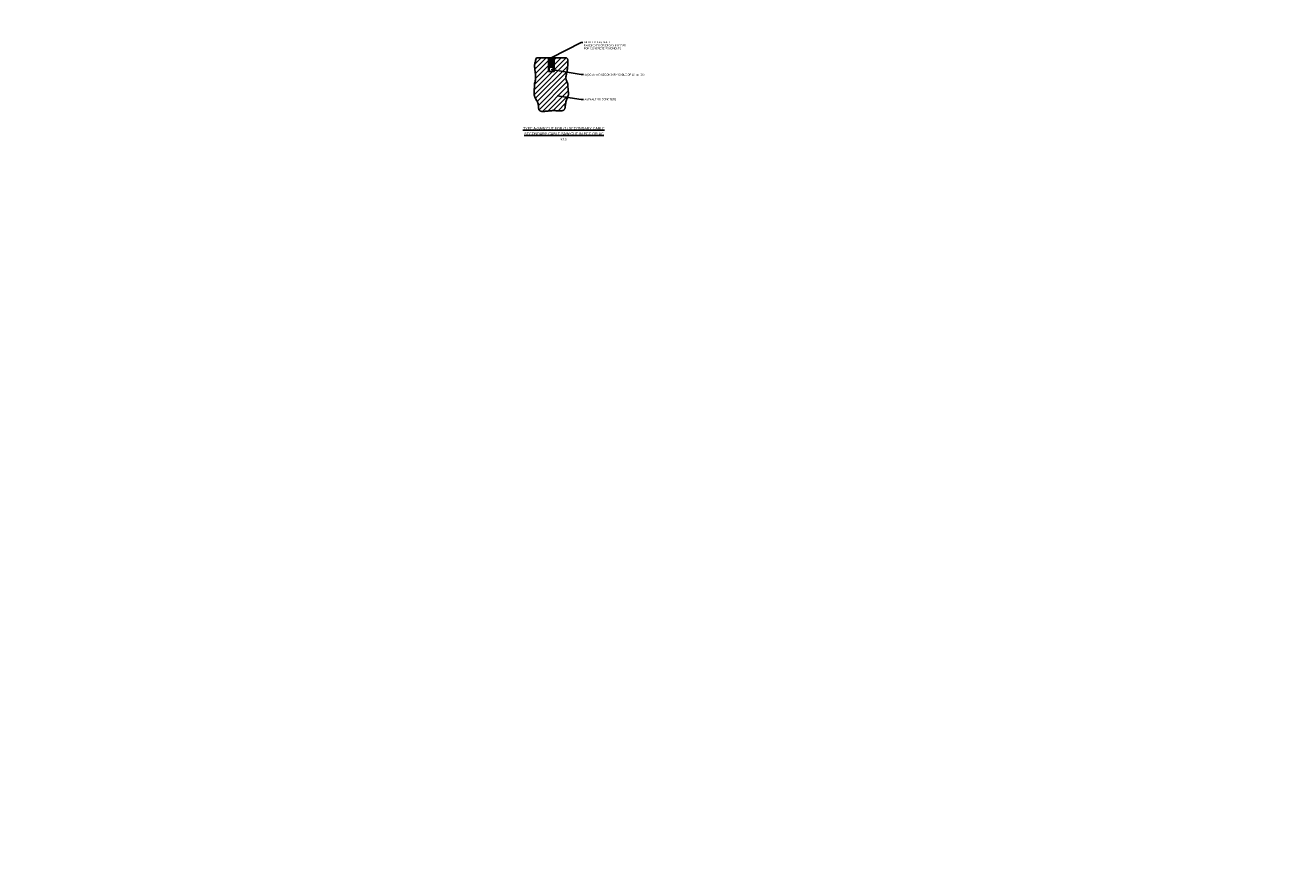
# Model space of a CAD drawing. Header units: metres. Extents: x -4024927 to 10167049, y -539908 to 13839353.
# Tile 2 of 211: x 1376273 to 1379648, y -231437 to -229154. Entities that reach past the tile are written whole.
import ezdxf

# ---------------------------------------------------------------- set-up
doc = ezdxf.new("R2010")
doc.units = ezdxf.units.M
doc.linetypes.add('CONTIUOUS', pattern=[0])
doc.layers.add('.', color=7, linetype='Continuous', plot=False)
for name, color, linetype in [('B-3-E-AF09$0$e-anno-daro', 40, 'Continuous'), ('B-3-E-AF09$0$E-ANNO-T080', 2, 'Continuous'), ('B-3-E-AF09$0$e-anno-t175', 214, 'Continuous'), ('B-3-E-AF09$0$E-DETL', 3, 'Continuous'), ('B-3-E-AF09$0$E-DETL-PATT', 10, 'Continuous'), ('EL-AGLI-EQUP-PAPI-N-RefEdit0', 1, 'CONTIUOUS')]:
    doc.layers.add(name, color=color, linetype=linetype)
doc.styles.add('Arial', font='arial.ttf')
doc.styles.add('B-3-E-AF09$0$L100', font='arial.ttf')
doc.styles.add('B-3-E-AF09$0$ROMA', font='stencil.shx')
doc.dimstyles.new('B-3-E-AF09$0$E-DETAIL', dxfattribs={"dimtxt": 200, "dimasz": 175, "dimexe": 0.18, "dimexo": 0.5, "dimgap": 50, "dimtad": 1, "dimdec": 0, "dimlfac": 0.1, "dimzin": 0, "dimdsep": 46, "dimtxsty": 'B-3-E-AF09$0$L100', "dimcen": 0, "dimadec": 0, "dimazin": 0, "dimtfac": 1, "dimtdec": 0, "dimtofl": 0, "dimtmove": 2, "dimatfit": 3, "dimfxl": 1, "dimtolj": 1, "dimtzin": 0, "dimarcsym": 0})

msp = doc.modelspace()

# ---------------------------------------------------------------- hatches: boundary and pattern name
at = {"layer": '.', "ltscale": 0.5}
h = msp.add_hatch(dxfattribs=at)
h.set_pattern_fill('JIS_LC_8', color=252, scale=0.25)
h.set_pattern_definition([(45, (1325053.3809, -151199.7201), (-1.378858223, 1.378858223), []), (45, (1325053.4809, -151199.7201), (-1.378858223, 1.378858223), [])])
h.paths.add_polyline_path([(1377701.52, -229242.5), (1377686.51, -229242.5), (1377686.51, -229279.5), (1377693.86, -229279.46, -0.4142136), (1377687.86, -229273.46, -1), (1377699.86, -229273.46, -0.4142136), (1377693.86, -229279.46), (1377701.52, -229279.5)])
at = {"layer": 'B-3-E-AF09$0$E-DETL-PATT'}
h = msp.add_hatch(dxfattribs=at)
h.set_pattern_fill('ANSI31', color=252, scale=3)
h.paths.add_polyline_path([(1377738.76, -229313.57), (1377737.82, -229311.19), (1377735.87, -229306.35), (1377734.98, -229303.9), (1377734.25, -229301.43), (1377733.96, -229300.19), (1377733.73, -229298.94), (1377733.58, -229297.68), (1377733.5, -229296.43), (1377733.49, -229295.16), (1377733.55, -229293.9), (1377733.81, -229291.37), (1377734.25, -229288.86), (1377734.79, -229286.36), (1377735.98, -229281.5), (1377736.51, -229279.15), (1377736.95, -229276.86), (1377737.31, -229274.57), (1377737.61, -229272.23), (1377737.87, -229269.79), (1377738.12, -229267.18), (1377738.24, -229265.81), (1377738.37, -229264.37), (1377738.51, -229262.86), (1377738.65, -229261.3), (1377738.9, -229258.04), (1377739.05, -229254.74), (1377739.06, -229253.13), (1377739.01, -229251.56), (1377738.9, -229250.05), (1377738.71, -229248.62), (1377738.43, -229247.29), (1377738.06, -229246.08), (1377737.58, -229245), (1377736.98, -229244.08), (1377736.26, -229243.34), (1377735.84, -229243.03), (1377735.39, -229242.78), (1377734.91, -229242.65), (1377734.38, -229242.51), (1377733.82, -229242.44), (1377733.23, -229242.5), (1377701.52, -229242.5), (1377701.52, -229279.5), (1377686.51, -229279.5), (1377686.51, -229242.5), (1377654.43, -229242.5), (1377652.67, -229247.28), (1377651.84, -229249.68), (1377651.08, -229252.08), (1377650.4, -229254.49), (1377649.85, -229256.92), (1377649.42, -229259.36), (1377649.15, -229261.81), (1377649.05, -229264.28), (1377649.08, -229266.76), (1377649.23, -229269.26), (1377649.47, -229271.76), (1377650.77, -229281.82), (1377651.31, -229286.84), (1377651.5, -229289.35), (1377651.62, -229291.85), (1377651.67, -229294.36), (1377651.62, -229296.86), (1377651.47, -229299.36), (1377651.21, -229301.86), (1377650.83, -229304.36), (1377650.31, -229306.86), (1377649, -229311.84), (1377648.35, -229314.32), (1377647.8, -229333.68), (1377647.95, -229343.47), (1377648.31, -229344.65), (1377648.73, -229345.82), (1377649.72, -229348.14), (1377650.85, -229350.44), (1377652.07, -229352.73), (1377654.51, -229357.25), (1377655.62, -229359.5), (1377656.63, -229361.78), (1377657.52, -229364.1), (1377658.25, -229366.49), (1377658.82, -229368.96), (1377659.19, -229371.55), (1377659.58, -229376.84), (1377659.7, -229378.1), (1377659.86, -229379.31), (1377660.08, -229380.44), (1377660.37, -229381.49), (1377660.75, -229382.43), (1377661.21, -229383.27), (1377661.77, -229384.02), (1377662.41, -229384.68), (1377663.13, -229385.24), (1377663.93, -229385.73), (1377664.8, -229386.14), (1377665.74, -229386.47), (1377666.74, -229386.74), (1377667.82, -229386.94), (1377668.95, -229387.09), (1377670.14, -229387.18), (1377671.38, -229387.22), (1377672.67, -229387.22), (1377675.39, -229387.1), (1377678.28, -229386.86), (1377681.3, -229386.54), (1377684.44, -229386.17), (1377687.65, -229385.79), (1377690.92, -229385.44), (1377694.23, -229385.16), (1377697.53, -229384.99), (1377700.82, -229384.95), (1377704.06, -229385.03), (1377707.23, -229385.18), (1377710.3, -229385.35), (1377713.25, -229385.52), (1377716.07, -229385.63), (1377718.71, -229385.64), (1377719.96, -229385.6), (1377721.16, -229385.51), (1377722.31, -229385.38), (1377723.4, -229385.2), (1377724.43, -229384.96), (1377725.4, -229384.66), (1377726.3, -229384.29), (1377727.14, -229383.85), (1377727.9, -229383.33), (1377728.58, -229382.73), (1377729.19, -229382.03), (1377729.72, -229381.25), (1377730.17, -229380.37), (1377730.55, -229379.41), (1377730.87, -229378.37), (1377731.14, -229377.26), (1377731.36, -229376.08), (1377731.55, -229374.86), (1377731.86, -229372.27), (1377732.13, -229369.56), (1377732.44, -229366.79), (1377732.86, -229364.02), (1377733.45, -229361.32), (1377734.24, -229358.71), (1377735.17, -229356.19), (1377736.19, -229353.75), (1377737.23, -229351.37), (1377738.23, -229349.04), (1377739.14, -229346.74), (1377739.89, -229344.46), (1377740.19, -229343.33), (1377740.43, -229342.19), (1377740.59, -229341.06), (1377740.69, -229339.92), (1377740.69, -229338.78), (1377740.61, -229337.63), (1377740.45, -229336.47), (1377740.22, -229335.31), (1377739.58, -229332.98)])

# ---------------------------------------------------------------- linework, layer by layer
at = {"layer": 'B-3-E-AF09$0$E-DETL'}
for p, q in [((1377654.43, -229242.5, 563.32), (1377733.23, -229242.5, 563.32)), ((1377686.51, -229242.5, 563.32), (1377686.51, -229279.5, 563.32)), ((1377701.52, -229279.5, 563.32), (1377701.52, -229242.5, 563.32)), ((1377686.51, -229279.5, 563.32), (1377701.52, -229279.5, 563.32))]:
    msp.add_line(p, q, dxfattribs=at)
at = {"layer": 'B-3-E-AF09$0$E-DETL', "extrusion": (0, 0, -1), "elevation": -563.32, "flags": 128}
for points in [[(-1377647.79, -229333.83), (-1377648.35, -229314.32), (-1377649, -229311.84), (-1377650.31, -229306.86), (-1377650.83, -229304.36), (-1377651.21, -229301.86), (-1377651.47, -229299.36), (-1377651.62, -229296.86), (-1377651.67, -229294.36), (-1377651.62, -229291.85), (-1377651.5, -229289.35), (-1377651.31, -229286.84), (-1377650.77, -229281.82), (-1377649.47, -229271.76), (-1377649.23, -229269.26), (-1377649.08, -229266.76), (-1377649.05, -229264.28), (-1377649.15, -229261.81), (-1377649.42, -229259.36), (-1377649.85, -229256.92), (-1377650.4, -229254.49), (-1377651.08, -229252.08), (-1377651.84, -229249.68), (-1377652.67, -229247.28), (-1377654.43, -229242.5)], [(-1377733.23, -229242.5), (-1377733.82, -229242.44), (-1377734.38, -229242.51), (-1377734.91, -229242.65), (-1377735.39, -229242.78), (-1377735.84, -229243.03), (-1377736.26, -229243.34), (-1377736.98, -229244.08), (-1377737.58, -229245), (-1377738.06, -229246.08), (-1377738.43, -229247.29), (-1377738.71, -229248.62), (-1377738.9, -229250.05), (-1377739.01, -229251.56), (-1377739.06, -229253.13), (-1377739.05, -229254.74), (-1377738.9, -229258.04), (-1377738.65, -229261.3), (-1377738.51, -229262.86), (-1377738.37, -229264.37), (-1377738.24, -229265.81), (-1377738.12, -229267.18), (-1377737.87, -229269.79), (-1377737.61, -229272.23), (-1377737.31, -229274.57), (-1377736.95, -229276.86), (-1377736.51, -229279.15), (-1377735.98, -229281.5), (-1377734.79, -229286.36), (-1377734.25, -229288.86), (-1377733.81, -229291.37), (-1377733.55, -229293.9), (-1377733.49, -229295.16), (-1377733.5, -229296.43), (-1377733.58, -229297.68), (-1377733.73, -229298.94), (-1377733.96, -229300.19), (-1377734.25, -229301.43), (-1377734.98, -229303.9), (-1377735.87, -229306.35), (-1377737.82, -229311.19), (-1377738.76, -229313.57), (-1377739.58, -229332.98), (-1377740.22, -229335.31), (-1377740.45, -229336.47), (-1377740.61, -229337.63), (-1377740.69, -229338.78), (-1377740.69, -229339.92), (-1377740.59, -229341.06), (-1377740.43, -229342.19), (-1377740.19, -229343.33), (-1377739.89, -229344.46), (-1377739.14, -229346.74), (-1377738.23, -229349.04), (-1377737.23, -229351.37), (-1377736.19, -229353.75), (-1377735.17, -229356.19), (-1377734.24, -229358.71), (-1377733.45, -229361.32), (-1377732.86, -229364.02), (-1377732.44, -229366.79), (-1377732.13, -229369.56), (-1377731.86, -229372.27), (-1377731.55, -229374.86), (-1377731.36, -229376.08), (-1377731.14, -229377.26), (-1377730.87, -229378.37), (-1377730.55, -229379.41), (-1377730.17, -229380.37), (-1377729.72, -229381.25), (-1377729.19, -229382.03), (-1377728.58, -229382.73), (-1377727.9, -229383.33), (-1377727.14, -229383.85), (-1377726.3, -229384.29), (-1377725.4, -229384.66), (-1377724.43, -229384.96), (-1377723.4, -229385.2), (-1377722.31, -229385.38), (-1377721.16, -229385.51), (-1377719.96, -229385.6), (-1377718.71, -229385.64), (-1377716.07, -229385.63), (-1377713.25, -229385.52), (-1377710.3, -229385.35), (-1377707.23, -229385.18), (-1377704.06, -229385.03), (-1377700.82, -229384.95), (-1377697.53, -229384.99), (-1377694.23, -229385.16), (-1377690.92, -229385.44), (-1377687.65, -229385.79), (-1377684.44, -229386.17), (-1377681.3, -229386.54), (-1377678.28, -229386.86), (-1377675.39, -229387.1), (-1377672.67, -229387.22), (-1377671.38, -229387.22), (-1377670.14, -229387.18), (-1377668.95, -229387.09), (-1377667.82, -229386.94), (-1377666.74, -229386.74), (-1377665.74, -229386.47), (-1377664.8, -229386.14), (-1377663.93, -229385.73), (-1377663.13, -229385.24), (-1377662.41, -229384.68), (-1377661.77, -229384.02), (-1377661.21, -229383.27), (-1377660.75, -229382.43), (-1377660.37, -229381.49), (-1377660.08, -229380.44), (-1377659.86, -229379.31), (-1377659.7, -229378.1), (-1377659.58, -229376.84), (-1377659.19, -229371.55), (-1377658.82, -229368.96), (-1377658.25, -229366.49), (-1377657.52, -229364.1), (-1377656.63, -229361.78), (-1377655.62, -229359.5), (-1377654.51, -229357.25), (-1377652.07, -229352.73), (-1377650.85, -229350.44), (-1377649.72, -229348.14), (-1377648.73, -229345.82), (-1377648.31, -229344.65), (-1377647.95, -229343.47), (-1377647.8, -229333.68)]]:
    msp.add_lwpolyline(points, dxfattribs=at)
at = {"layer": 'B-3-E-AF09$0$E-DETL'}
msp.add_circle((1377693.86, -229273.46, 563.32), 6, dxfattribs=at)

# ---------------------------------------------------------------- texts
at = {"layer": 'B-3-E-AF09$0$E-ANNO-T080', "color": 3, "ltscale": 0.5, "char_height": 7, "width": 361.2494, "attachment_point": 1, "style": 'Arial'}
for s, insert in [('{\\LTYPE A-SAW CUT FOR (1) SECONDARY CABLE}', (1377617.58, -229429.31, 0)), ('{\\fArial|b0|i0|c0|p34;\\LSECONDARY CABLE SAW-CUT IN PCC OR AC}', (1377621.03, -229443.71))]:
    msp.add_mtext(s, dxfattribs=dict(at, insert=insert))
at = {"layer": 'B-3-E-AF09$0$e-anno-t175', "color": 2, "ltscale": 0.5, "insert": (1377726.57, -229459.95), "char_height": 5, "width": 610, "attachment_point": 2, "rotation": 360, "style": 'B-3-E-AF09$0$ROMA'}
msp.add_mtext('{\\fArial|b0|i0|c0|p34;N.T.S}', dxfattribs=at)

# ---------------------------------------------------------------- leaders
at = {"layer": 'B-3-E-AF09$0$e-anno-daro', "color": 2, "linetype": 'Continuous'}
for points in [[(1377693.83, -229242.5, 563.32), (1377774.44, -229201.03, 563.32), (1377780.46, -229201.16, 563.32)], [(1377693.35, -229273.99, 563.32), (1377775.11, -229287.11, 563.32), (1377781.1, -229287.11, 563.32)], [(1377709.86, -229344.89, 563.32), (1377775.11, -229354.98, 563.32), (1377783.06, -229354.9, 563.32)]]:
    msp.add_leader(points, dimstyle='B-3-E-AF09$0$E-DETAIL', override={"dimscale": 5, "dimasz": 2.5, "dimgap": 2.5}, dxfattribs=at)

# ---------------------------------------------------------------- next in the draw order: texts
at = {"layer": 'B-3-E-AF09$0$E-ANNO-T080', "color": 2, "linetype": 'Continuous', "char_height": 5, "attachment_point": 1, "style": 'Arial', "bg_fill": 3, "box_fill_scale": 1.5, "bg_fill_color": 256, "bg_fill_transparency": 0}
for s, insert, width in [('INFILL FOR ASPHALT PAVEMENTS OR EPOXY MORTAR FOR CONCRETE PAVEMENTS ', (1377782.14, -229197.84, 563.32), 114.7463), ('\\A1;1x(2C,4 mm{\\H0.7x;\\S2^ ;\\H1.42857x;) SECONDARY CABLE OF 12 mm DIA. }', (1377783.57, -229283.78, 563.32), 455.6888), ('{\\fArial|b0|i0|c0|p34;ASPHALT OR CONCRETE}', (1377784.02, -229351.79, 563.32), 455.6888)]:
    msp.add_mtext(s, dxfattribs=dict(at, insert=insert, width=width))

# ---------------------------------------------------------------- next in the draw order: linework, layer by layer
at = {"layer": 'EL-AGLI-EQUP-PAPI-N-RefEdit0'}
msp.add_arc((3071061.1, 6743365.78), 7095987.63, 260.537675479, 260.537675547, dxfattribs=at)

doc.saveas('drawing.dxf')
